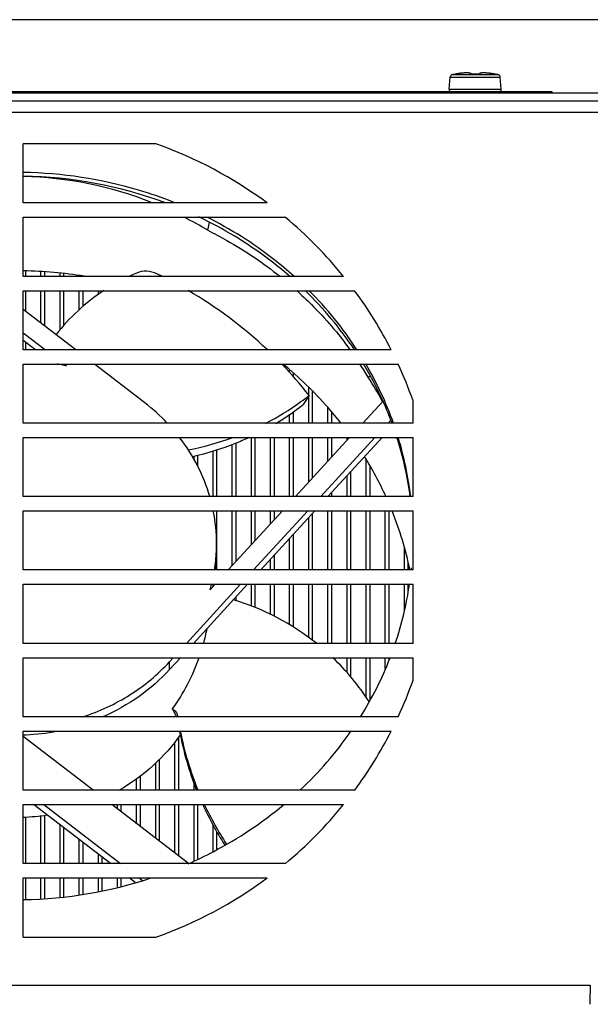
# Model space of a CAD drawing. Header units: millimetres. Extents: x 0 to 420, y 0 to 297.
# Tile 26 of 49: x 140 to 158, y 220 to 251. Entities that reach past the tile are written whole.
import ezdxf

# ---------------------------------------------------------------- set-up
doc = ezdxf.new("R2010")
doc.units = ezdxf.units.MM
doc.header["$LTSCALE"] = 23.1
doc.layers.get('0').update_dxf_attribs({"linetype": 'CONTINUOUS'})
doc.layers.add('02___PRT_ALL_AXES', color=7, linetype='CONTINUOUS')

msp = doc.modelspace()

# ---------------------------------------------------------------- linework, layer by layer
at = {"color": 7, "linetype": 'CONTINUOUS'}
for p, q in [((162.6588, 251.0755), (135.9588, 251.0755)), ((153.5895, 248.8907), (153.6226, 249.2699)), ((153.6226, 249.2699), (155.1949, 249.2699)), ((153.6935, 249.35), (155.124, 249.35)), ((153.7825, 249.3668), (153.7824, 249.3678)), ((153.7884, 249.3672), (153.7878, 249.3672)), ((153.793, 249.3678), (153.7881, 249.3672)), ((153.7996, 249.3686), (153.7964, 249.3682)), ((153.8052, 249.3694), (153.7996, 249.3686)), ((153.8117, 249.3704), (153.8052, 249.3694)), ((153.8218, 249.372), (153.8117, 249.3704)), ((153.8331, 249.3738), (153.8218, 249.372)), ((153.8446, 249.3757), (153.8331, 249.3738)), ((153.8446, 249.3757), (153.8446, 249.3757)), ((154.2912, 249.3685), (154.291, 249.369)), ((154.2912, 249.3685), (154.291, 249.369)), ((154.3264, 249.3668), (154.3264, 249.3673)), ((154.4911, 249.3668), (154.4911, 249.3673)), ((154.4996, 249.3672), (154.4943, 249.3672)), ((154.5044, 249.3672), (154.4994, 249.3672)), ((154.5093, 249.3673), (154.5044, 249.3672)), ((154.5138, 249.3675), (154.5089, 249.3673)), ((154.5181, 249.3678), (154.5132, 249.3675)), ((154.5533, 249.3908), (154.5455, 249.3869)), ((154.562, 249.3941), (154.5533, 249.3908)), ((154.5717, 249.3968), (154.5619, 249.394)), ((154.5826, 249.3992), (154.5716, 249.3968)), ((154.5949, 249.4012), (154.5826, 249.3992)), ((154.6088, 249.4028), (154.5949, 249.4012)), ((154.6242, 249.4041), (154.6087, 249.4028)), ((154.6414, 249.4049), (154.6241, 249.4041)), ((154.6806, 249.4053), (154.6601, 249.4054)), ((154.703, 249.4049), (154.6806, 249.4053)), ((154.727, 249.4039), (154.7028, 249.4049)), ((154.7527, 249.4024), (154.7268, 249.4039)), ((154.7801, 249.4003), (154.7524, 249.4024)), ((154.8093, 249.3977), (154.7798, 249.4003)), ((154.7995, 249.3986), (154.7982, 249.3987)), ((154.8401, 249.3944), (154.809, 249.3977)), ((154.8206, 249.3965), (154.8178, 249.3968)), ((154.906, 249.3861), (154.8721, 249.3906)), ((154.9414, 249.3808), (154.906, 249.3861)), ((154.9729, 249.3757), (154.9412, 249.3808)), ((154.9729, 249.3757), (154.9729, 249.3757)), ((154.979, 249.3747), (154.9729, 249.3757)), ((154.9919, 249.3726), (154.979, 249.3747)), ((155.0007, 249.3712), (154.9919, 249.3726)), ((155.0085, 249.37), (155.0007, 249.3712)), ((155.0153, 249.369), (155.0085, 249.37)), ((155.0191, 249.3685), (155.0153, 249.369)), ((155.0225, 249.368), (155.0191, 249.3685)), ((155.0245, 249.3678), (155.0225, 249.368)), ((155.029, 249.3672), (155.0245, 249.3678)), ((155.0298, 249.3672), (155.029, 249.3672)), ((155.0351, 249.3678), (155.035, 249.3668)), ((155.2281, 248.8907), (155.1949, 249.2699)), ((153.5895, 248.8907), (155.2281, 248.8907)), ((49.8664, 248.7838), (161.7511, 248.7838)), ((54.8088, 248.8255), (156.8088, 248.8255)), ((156.8088, 248.8255), (156.8088, 248.7838)), ((52.4086, 248.5322), (159.2089, 248.5322)), ((52.4086, 248.1715), (159.2089, 248.1715)), ((144.3948, 247.1755), (140.2338, 247.1755)), ((140.2338, 245.3217), (140.2338, 247.1755)), ((140.2466, 246.153), (140.2338, 246.153)), ((147.8802, 245.3217), (140.2338, 245.3217)), ((140.2338, 244.8716), (148.4525, 244.8716)), ((140.2338, 243.017), (140.2338, 244.8716)), ((146.019, 244.4654), (146.0749, 244.7088)), ((146.019, 244.4654), (146.0749, 244.7088)), ((150.2796, 243.017), (140.2338, 243.017)), ((140.7888, 243.017), (140.7888, 243.1659)), ((141.3888, 243.017), (141.3888, 243.1144)), ((141.9888, 243.017), (141.9888, 243.0425)), ((140.2338, 242.567), (150.6272, 242.567)), ((140.2338, 240.7124), (140.2338, 242.567)), ((140.7888, 241.5512), (140.7888, 242.567)), ((141.3888, 241.3435), (141.3888, 242.567)), ((141.9888, 241.9684), (141.9888, 242.567)), ((142.5888, 242.4503), (142.5888, 242.567)), ((141.8788, 240.7124), (140.2338, 241.9782)), ((140.2338, 241.2485), (140.9304, 240.7124)), ((140.6145, 240.7124), (140.2338, 241.0054)), ((151.773, 240.7124), (140.2338, 240.7124)), ((140.2338, 240.2624), (151.9913, 240.2624)), ((140.2338, 238.4078), (140.2338, 240.2624)), ((141.5152, 240.2624), (141.5891, 240.2056)), ((144.0496, 239.0419), (142.4636, 240.2624)), ((148.5888, 239.9953), (148.5888, 240.0784)), ((151.0488, 239.8529), (151.1158, 239.881)), ((151.0488, 239.8529), (151.1158, 239.8809)), ((149.2031, 239.2798), (149.009, 238.9909)), ((149.1888, 239.2969), (149.1888, 239.5278)), ((149.1888, 238.4078), (149.1888, 239.2584)), ((151.5075, 239.0935), (150.8801, 238.4078)), ((152.4588, 238.4078), (152.4588, 239.1115)), ((148.5888, 238.4078), (148.5888, 238.6884)), ((149.7888, 238.4078), (149.7888, 238.8939)), ((152.4588, 238.4078), (140.2338, 238.4078)), ((151.6759, 238.4078), (151.7597, 238.4994)), ((140.2338, 237.9578), (152.4588, 237.9578)), ((140.2338, 236.1032), (140.2338, 237.9578)), ((146.7888, 236.1032), (146.7888, 237.7407)), ((147.3888, 236.1032), (147.3888, 237.9578)), ((147.9888, 236.1032), (147.9888, 237.9578)), ((148.5888, 236.1032), (148.5888, 237.9578)), ((150.4683, 237.9578), (148.7714, 236.1032)), ((149.1888, 236.5593), (149.1888, 237.9578)), ((149.5672, 236.1032), (151.2641, 237.9578)), ((149.7888, 237.2151), (149.7888, 237.9578)), ((151.4865, 237.9578), (149.7896, 236.1032)), ((150.3888, 237.8708), (150.3888, 237.9578)), ((152.4588, 236.1032), (152.4588, 237.9578)), ((146.1888, 236.1032), (146.1888, 237.5331)), ((145.5888, 237.2689), (145.5888, 237.3694)), ((150.9888, 236.1032), (150.9888, 237.2695)), ((150.3888, 236.1032), (150.3888, 236.758)), ((152.4588, 236.1032), (140.2338, 236.1032)), ((151.5888, 236.1032), (151.5888, 236.1296)), ((140.2338, 235.6532), (152.4588, 235.6532)), ((140.2338, 233.7986), (140.2338, 235.6532)), ((148.3597, 235.6532), (146.6627, 233.7986)), ((146.7888, 233.9363), (146.7888, 235.6532)), ((147.3888, 234.5921), (147.3888, 235.6532)), ((147.4585, 233.7986), (149.1554, 235.6532)), ((149.3779, 235.6532), (147.6809, 233.7986)), ((147.9888, 235.2478), (147.9888, 235.6532)), ((149.7888, 233.7986), (149.7888, 235.6532)), ((150.3888, 233.7986), (150.3888, 235.6532)), ((150.9888, 233.7986), (150.9888, 235.6532)), ((151.5888, 233.7986), (151.5888, 235.6532)), ((152.4588, 233.7986), (152.4588, 235.6532)), ((149.1888, 233.7986), (149.1888, 235.4465)), ((148.5888, 233.7986), (148.5888, 234.7908)), ((152.1888, 233.7986), (152.1888, 234.4834)), ((147.9888, 233.7986), (147.9888, 234.135)), ((152.4588, 233.7986), (140.2338, 233.7986)), ((140.2338, 233.3486), (152.4588, 233.3486)), ((140.2338, 231.494), (140.2338, 233.3486)), ((145.3498, 231.494), (147.0468, 233.3486)), ((147.2692, 233.3486), (145.5722, 231.494)), ((146.251, 233.3486), (146.0934, 233.1763)), ((146.1888, 233.2806), (146.1888, 233.3321)), ((147.3888, 232.6636), (147.3888, 233.3486)), ((147.9888, 232.4019), (147.9888, 233.3486)), ((148.5888, 232.0781), (148.5888, 233.3486)), ((149.1888, 231.6776), (149.1888, 233.3486)), ((149.7888, 231.494), (149.7888, 233.3486)), ((150.3888, 231.494), (150.3888, 233.3486)), ((150.9888, 231.494), (150.9888, 233.3486)), ((151.5888, 231.494), (151.5888, 233.3486)), ((152.1888, 232.5481), (152.1888, 233.3486)), ((152.4588, 231.494), (152.4588, 233.3486)), ((152.4588, 231.494), (140.2338, 231.494)), ((140.2338, 231.044), (152.4588, 231.044)), ((140.2338, 229.1894), (140.2338, 231.044)), ((144.8245, 230.9199), (144.9381, 231.044)), ((145.1605, 231.044), (144.8245, 230.6768)), ((144.8245, 230.6768), (144.8245, 230.9199)), ((150.3888, 230.578), (150.3888, 231.044)), ((150.9888, 229.8022), (150.9888, 231.044)), ((151.5888, 230.6962), (151.5888, 231.044)), ((152.4588, 230.3394), (152.4588, 231.044)), ((151.9917, 229.1894), (140.2338, 229.1894)), ((140.2338, 228.7394), (151.7734, 228.7394)), ((140.2338, 226.8848), (140.2338, 228.7394)), ((142.422, 226.8848), (140.2338, 228.5686)), ((144.9888, 226.8848), (144.9888, 228.3985)), ((144.3888, 226.8848), (144.3888, 227.7397)), ((143.7888, 226.8848), (143.7888, 227.2447)), ((145.5888, 226.8848), (145.5888, 227.1196)), ((150.6278, 226.8848), (140.2338, 226.8848)), ((140.2338, 226.4348), (150.2803, 226.4348)), ((140.2338, 224.5802), (140.2338, 226.4348)), ((142.9672, 224.5802), (140.5571, 226.4348)), ((140.873, 226.4348), (143.2831, 224.5802)), ((145.4112, 224.5846), (143.0068, 226.4348)), ((143.1888, 226.2948), (143.1888, 226.4348)), ((143.7888, 225.833), (143.7888, 226.4348)), ((144.3888, 225.3713), (144.3888, 226.4348)), ((144.9888, 224.9096), (144.9888, 226.4348)), ((145.5888, 224.6693), (145.5888, 226.4348)), ((140.7888, 224.5802), (140.7888, 226.0876)), ((141.3888, 224.5802), (141.3888, 225.7948)), ((146.1888, 224.9556), (146.1888, 225.7957)), ((141.9888, 224.5802), (141.9888, 225.3331)), ((142.5888, 224.5802), (142.5888, 224.8714)), ((148.4535, 224.5802), (140.2338, 224.5802)), ((140.2338, 224.1301), (147.8813, 224.1301)), ((140.2338, 222.2755), (140.2338, 224.1301)), ((140.7888, 223.4788), (140.7888, 224.1301)), ((141.3888, 223.5267), (141.3888, 224.1301)), ((141.9888, 223.599), (141.9888, 224.1301)), ((142.5888, 223.706), (142.5888, 224.1301)), ((143.1888, 223.8281), (143.1888, 224.1301)), ((143.7416, 223.9842), (143.5521, 224.1301)), ((143.868, 224.1301), (143.9713, 224.0506)), ((140.2338, 222.2755), (144.3948, 222.2755)), ((53.599, 220.7616), (158.0185, 220.7616))]:
    msp.add_line(p, q, dxfattribs=at)
at = {"color": 3, "linetype": 'CONTINUOUS'}
for p, q in [((140.3088, 243.017), (140.3088, 243.1816)), ((140.9088, 243.017), (140.9088, 243.1617)), ((141.5088, 243.017), (141.5088, 243.1026)), ((140.3088, 241.9205), (140.3088, 242.567)), ((140.9088, 241.4588), (140.9088, 242.567)), ((141.5088, 241.4803), (141.5088, 242.567)), ((142.1088, 242.0799), (142.1088, 242.567)), ((142.7088, 242.5314), (142.7088, 242.567)), ((140.3088, 240.7124), (140.3088, 240.9477)), ((148.7088, 239.868), (148.7088, 239.9759)), ((149.3088, 238.4078), (149.3088, 239.4096)), ((148.7088, 238.4078), (148.7088, 238.7748)), ((149.9088, 238.4078), (149.9088, 238.7574)), ((146.9088, 236.1032), (146.9088, 237.7884)), ((147.5088, 236.1032), (147.5088, 237.9578)), ((148.1088, 236.1032), (148.1088, 237.9578)), ((148.7088, 236.1032), (148.7088, 237.9578)), ((149.3088, 236.6905), (149.3088, 237.9578)), ((149.9088, 237.3462), (149.9088, 237.9578)), ((146.3088, 236.1032), (146.3088, 237.57)), ((145.7088, 237.0562), (145.7088, 237.3964)), ((150.5088, 236.1032), (150.5088, 236.8892)), ((151.1088, 236.1032), (151.1088, 237.0647)), ((149.9088, 236.1032), (149.9088, 236.2334)), ((146.3088, 233.7986), (146.3088, 235.6532)), ((146.9088, 234.0675), (146.9088, 235.6532)), ((147.5088, 234.7232), (147.5088, 235.6532)), ((148.1088, 235.379), (148.1088, 235.6532)), ((149.3088, 233.7986), (149.3088, 235.5777)), ((149.9088, 233.7986), (149.9088, 235.6532)), ((150.5088, 233.7986), (150.5088, 235.6532)), ((151.1088, 233.7986), (151.1088, 235.6532)), ((151.7088, 233.7986), (151.7088, 235.6532)), ((148.7088, 233.7986), (148.7088, 234.9219)), ((148.1088, 233.7986), (148.1088, 234.2662)), ((152.3088, 233.7986), (152.3088, 234.0266)), ((147.5088, 232.6163), (147.5088, 233.3486)), ((148.1088, 232.3445), (148.1088, 233.3486)), ((148.7088, 232.0055), (148.7088, 233.3486)), ((149.3088, 231.5842), (149.3088, 233.3486)), ((149.9088, 231.494), (149.9088, 233.3486)), ((150.5088, 231.494), (150.5088, 233.3486)), ((151.1088, 231.494), (151.1088, 233.3486)), ((151.7088, 231.494), (151.7088, 233.3486)), ((152.3088, 233.1551), (152.3088, 233.3486)), ((146.9088, 232.8313), (146.9088, 232.9547)), ((150.5088, 230.434), (150.5088, 231.044)), ((151.1088, 229.7167), (151.1088, 231.044)), ((151.7088, 230.9623), (151.7088, 231.044)), ((145.1088, 226.8848), (145.1088, 228.5661)), ((144.5088, 226.8848), (144.5088, 227.8597)), ((143.9088, 226.8848), (143.9088, 227.3289)), ((143.3088, 226.8848), (143.3088, 226.9311)), ((143.3088, 226.2024), (143.3088, 226.4348)), ((143.9088, 225.7407), (143.9088, 226.4348)), ((144.5088, 225.279), (144.5088, 226.4348)), ((145.1088, 224.8173), (145.1088, 226.4348)), ((145.7088, 224.7266), (145.7088, 226.4348)), ((140.3088, 224.5802), (140.3088, 226.0483)), ((140.9088, 224.5802), (140.9088, 226.1019)), ((141.5088, 224.5802), (141.5088, 225.7024)), ((146.3088, 225.0209), (146.3088, 225.5724)), ((142.1088, 224.5802), (142.1088, 225.2407)), ((142.7088, 224.5802), (142.7088, 224.779)), ((140.3088, 223.4595), (140.3088, 224.1301)), ((140.9088, 223.4837), (140.9088, 224.1301)), ((141.5088, 223.5411), (141.5088, 224.1301)), ((142.1088, 223.6134), (142.1088, 224.1301)), ((142.7088, 223.7304), (142.7088, 224.1301)), ((143.3088, 223.8592), (143.3088, 224.1301))]:
    msp.add_line(p, q, dxfattribs=at)
at = {"color": 7, "linetype": 'CONTINUOUS'}
for points in [[(153.7964, 249.3682), (153.7936, 249.3678), (153.793, 249.3678)], [(154.291, 249.369), (154.2856, 249.3763), (154.2793, 249.3821), (154.2721, 249.3869), (154.2643, 249.3908), (154.2556, 249.394), (154.2459, 249.3968), (154.235, 249.3992), (154.2227, 249.4012), (154.2088, 249.4028), (154.1934, 249.4041), (154.1763, 249.4049), (154.1574, 249.4054), (154.1369, 249.4053), (154.1147, 249.4049), (154.0908, 249.4039), (154.0651, 249.4024), (154.0377, 249.4003), (154.0086, 249.3977), (153.9778, 249.3945), (153.9454, 249.3906), (153.9115, 249.3861), (153.8763, 249.3808), (153.8446, 249.3757)], [(154.2934, 249.3683), (154.2904, 249.3686), (154.2879, 249.369), (154.2857, 249.3693), (154.284, 249.3697), (154.2827, 249.3699), (154.2819, 249.3701)], [(154.3506, 249.3678), (154.3228, 249.3672), (154.3179, 249.3672), (154.3131, 249.3672), (154.3086, 249.3673), (154.3043, 249.3675), (154.3004, 249.3677), (154.2967, 249.368), (154.2934, 249.3683)], [(154.4947, 249.3672), (154.4673, 249.3678), (154.4382, 249.3681), (154.409, 249.3683), (154.3798, 249.3681), (154.3506, 249.3678)], [(154.5263, 249.3685), (154.5241, 249.3683), (154.5208, 249.368), (154.5172, 249.3677)], [(154.5286, 249.3688), (154.5255, 249.3685), (154.522, 249.3681), (154.5181, 249.3678)], [(154.5319, 249.3763), (154.5265, 249.369), (154.5263, 249.3685)], [(154.5359, 249.3702), (154.5357, 249.3702), (154.5348, 249.3699), (154.5333, 249.3696), (154.5312, 249.3692), (154.5286, 249.3688)], [(154.5454, 249.3869), (154.5383, 249.3821), (154.5319, 249.3763)], [(154.6808, 249.4053), (154.6602, 249.4054), (154.6413, 249.4049)], [(154.9064, 249.386), (154.8725, 249.3905), (154.8398, 249.3945)]]:
    msp.add_lwpolyline(points, dxfattribs=at)
for centre, radius, start, end in [((153.7123, 249.262), 0.09, 102.03939, 175), ((154.4088, 245.9965), 3.429, 100.52557, 102.03939), ((153.7878, 249.3383), 0.03, 80.06063, 100.52557), ((153.788, 249.3372), 0.0301, 89.32494, 100.48603), ((154.2685, 246.856), 2.5551, 99.387, 99.54973), ((154.2683, 246.8573), 2.5538, 98.99359, 99.38712), ((154.2663, 246.8703), 2.5406, 98.66817, 98.99362), ((154.2625, 246.895), 2.5157, 98.13513, 98.66877), ((154.2574, 246.9307), 2.4795, 97.8786, 98.13463), ((154.2508, 246.9784), 2.4314, 97.37737, 97.87959), ((154.2427, 247.0413), 2.368, 97.03714, 97.37681), ((154.234, 247.1119), 2.2969, 96.57622, 97.03791), ((154.2243, 247.1956), 2.2126, 96.18233, 96.576), ((154.2153, 247.2793), 2.1284, 95.7862, 96.18248), ((154.2049, 247.3823), 2.0249, 95.26718, 95.7874), ((154.1977, 247.4593), 1.9475, 95.12284, 95.26481), ((154.2664, 249.3453), 0.0304, 53.00687, 92.09246), ((154.3176, 249.7331), 0.3664, 270.45885, 271.3724), ((154.4088, 245.9301), 3.4376, 88.62737, 91.37251), ((154.4999, 249.7323), 0.3656, 268.62695, 269.55635), ((154.5511, 249.3453), 0.0304, 87.91064, 126.99322), ((154.612, 247.3761), 2.0312, 84.18596, 84.70525), ((154.5938, 247.1999), 2.2082, 83.30429, 84.10346), ((154.5828, 247.106), 2.3028, 83.02905, 83.30624), ((154.5753, 247.0446), 2.3647, 82.58239, 83.02844), ((154.5664, 246.9764), 2.4334, 82.14641, 82.58258), ((154.5602, 246.9313), 2.479, 81.86086, 82.14705), ((154.555, 246.895), 2.5157, 81.3116, 81.86043), ((154.5516, 246.8724), 2.5385, 80.99742, 81.31219), ((154.549, 246.8565), 2.5546, 80.60882, 80.99738), ((154.5482, 246.8516), 2.5596, 80.45024, 80.60899), ((155.0297, 249.3383), 0.03, 79.47443, 99.93883), ((155.0296, 249.3372), 0.0301, 79.51148, 90.67187), ((154.4088, 245.9965), 3.429, 77.96061, 79.47443), ((155.1052, 249.262), 0.09, 5, 77.96061), ((153.6492, 248.8855), 0.06, 175, 270), ((155.1683, 248.8855), 0.06, 270, 5), ((140.0088, 234.7255), 13.2, 53.39323, 70.59296), ((140.0088, 234.7255), 13.2, 38.91349, 50.23248), ((140.009, 229.5035), 13.6879, 81.02613, 89.03576), ((146.378, 237.02), 6.6274, 112.96735, 115.10723), ((138.5146, 230.8109), 13.6303, 63.6073, 64.32169), ((138.4761, 230.7287), 13.7208, 46.71147, 59.67109), ((140.0088, 234.7255), 13.2, 26.97202, 36.44532), ((140.023, 233.6293), 6.7602, 76.60511, 79.07706), ((138.7193, 230.9727), 13.3761, 38.39215, 44.00481), ((141.3262, 234.0804), 11.3071, 30.69821, 33.16566), ((140.0088, 234.7255), 13.2, 19.40704, 24.80078), ((144.064, 245.819), 8.317, 305.91864, 308.16346), ((140.3586, 234.2389), 6.0574, 43.52064, 52.45852), ((143.9333, 246.0088), 8.5473, 297.1387, 305.88254), ((143.8248, 245.5894), 8.3914, 301.07013, 308.15531), ((143.6356, 246.7372), 9.3359, 280.94546, 289.83685), ((141.4803, 231.4931), 11.1288, 24.48821, 31.79509), ((140.9785, 234.6234), 5.3168, 0.02312, 11.16966), ((141.8156, 231.6298), 10.7665, 11.62793, 21.94625), ((141.0071, 234.6257), 5.2882, 357.35139, 359.99927), ((140.99, 234.6269), 5.3053, 351.0162, 357.34694), ((140.999, 234.3829), 5.2963, 353.66474, 359.99599), ((140.9268, 234.6396), 5.3698, 344.18699, 346.08592), ((140.9548, 234.39), 5.3411, 347.84006, 348.75412), ((144.6026, 225.4611), 7.7276, 51.36364, 73.30645), ((144.6604, 225.5314), 7.6364, 32.77278, 46.21927), ((140.0088, 234.7255), 13.2, 335.20334, 340.59296), ((144.7962, 229.0633), 0.2811, 26.66056, 43.46323), ((154.9642, 230.693), 10.0001, 188.44976, 188.64872), ((140.0082, 235.4813), 6.8639, 271.89506, 272.63285), ((140.0099, 235.4518), 6.8343, 272.63042, 280.78721), ((155.0426, 230.5984), 10.0802, 190.63546, 201.61826), ((155.0448, 230.7102), 10.0825, 191.27983, 202.30617), ((140.0088, 234.7255), 13.2, 323.55932, 333.03217), ((155.075, 230.6169), 10.1172, 204.43402, 212.61644), ((155.077, 230.729), 10.1195, 205.12251, 213.1591), ((140.0088, 234.7255), 13.2, 309.77336, 321.09131), ((140.0089, 232.6852), 6.6489, 271.93979, 278.39241), ((140.0088, 234.7255), 13.2, 289.40704, 306.61303), ((170.8637, 220.1797), 12.8584, 177.40634, 180.07241)]:
    msp.add_arc(centre, radius, start, end, dxfattribs=at)
for centre, major_axis, ratio, start_param, end_param in [((140.0088, 232.2883), (0, 13.8647), 0.9066185, -0.3467878, -0.0179091), ((140.0088, 232.2883), (0, 13.8647), 0.9066185, -0.4985399, -0.4331104), ((140.0088, 232.2883), (10.8628, 7.8201), 0.8087961, -0.1107419, -0.0287279), ((140.0088, 233.1655), (0, 6.2509), 0.9766535, -1.8416229, -1.765622), ((140.0088, 233.1655), (0, 6.2509), 0.9766535, -2.2106964, -1.9172271)]:
    msp.add_ellipse(centre, major_axis=major_axis, ratio=ratio, start_param=start_param, end_param=end_param, dxfattribs=at)
for points, knots in [([(153.7825, 249.3668), (153.7825, 249.3667), (153.7828, 249.3667), (153.7833, 249.3667), (153.7843, 249.3667), (153.7862, 249.3669), (153.7895, 249.3672), (153.7923, 249.3676), (153.794, 249.3678)], [0, 0, 0, 0, 0.0184332, 0.067126, 0.1472777, 0.2586189, 0.5720661, 1, 1, 1, 1]), ([(153.794, 249.3678), (153.7973, 249.3683), (153.8142, 249.3707), (153.8311, 249.3734), (153.8446, 249.3757)], [0, 0, 0, 0, 0.1965636, 1, 1, 1, 1]), ([(154.2653, 249.3757), (154.2656, 249.3773), (154.2655, 249.3807), (154.2628, 249.3855), (154.2579, 249.3896), (154.2476, 249.3949), (154.2292, 249.3997), (154.2011, 249.4035), (154.1656, 249.4054), (154.1233, 249.4053), (154.0753, 249.4032), (154.0415, 249.4007), (154.0238, 249.3991)], [0, 0, 0, 0, 0.019166, 0.0391841, 0.0633697, 0.0936754, 0.1757606, 0.2880201, 0.4295149, 0.5977833, 0.7893494, 1, 1, 1, 1]), ([(154.2653, 249.3757), (154.2652, 249.3749), (154.2662, 249.3734), (154.2681, 249.3724), (154.2717, 249.3709), (154.2777, 249.3695), (154.2829, 249.3687), (154.2859, 249.3683)], [0, 0, 0, 0, 0.1060648, 0.1903143, 0.3008251, 0.6012854, 1, 1, 1, 1]), ([(154.2859, 249.3683), (154.2885, 249.368), (154.3, 249.3669), (154.3116, 249.3666), (154.3206, 249.3667)], [0, 0, 0, 0, 0.2220104, 1, 1, 1, 1]), ([(154.497, 249.3667), (154.5002, 249.3666), (154.5118, 249.3667), (154.5234, 249.3673), (154.5318, 249.3684)], [0, 0, 0, 0, 0.2725123, 1, 1, 1, 1]), ([(154.5318, 249.3684), (154.5348, 249.3687), (154.54, 249.3695), (154.5459, 249.3709), (154.5494, 249.3724), (154.5513, 249.3735), (154.5524, 249.3749), (154.5522, 249.3757)], [0, 0, 0, 0, 0.3986581, 0.6989653, 0.8094193, 0.8937028, 1, 1, 1, 1]), ([(154.7982, 249.3987), (154.7802, 249.4003), (154.7459, 249.403), (154.697, 249.4052), (154.654, 249.4054), (154.6177, 249.4036), (154.5891, 249.3999), (154.5703, 249.3951), (154.5598, 249.3897), (154.5548, 249.3856), (154.552, 249.3808), (154.5519, 249.3773), (154.5522, 249.3757)], [0, 0, 0, 0, 0.2103641, 0.4018805, 0.570264, 0.7119558, 0.8244164, 0.9066275, 0.9369402, 0.961077, 0.9809847, 1, 1, 1, 1]), ([(154.9729, 249.3757), (154.9778, 249.3749), (154.9947, 249.3721), (155.0116, 249.3694), (155.0237, 249.3678)], [0, 0, 0, 0, 0.2886763, 1, 1, 1, 1]), ([(155.0237, 249.3678), (155.0253, 249.3676), (155.0281, 249.3672), (155.0314, 249.3669), (155.0333, 249.3667), (155.0342, 249.3667), (155.0347, 249.3667), (155.035, 249.3667), (155.035, 249.3668)], [0, 0, 0, 0, 0.4280498, 0.7414525, 0.8527525, 0.9328721, 0.9815485, 1, 1, 1, 1]), ([(146.019, 244.4654), (146.2209, 244.3646), (147.0127, 243.9432), (147.7601, 243.4383), (148.2836, 243.0184)], [0, 0, 0, 0, 0.2516674, 1, 1, 1, 1]), ([(144.4208, 243.095), (144.3219, 243.1426), (144.1082, 243.1991), (143.8885, 243.1629), (143.792, 243.122)], [0, 0, 0, 0, 0.5116341, 1, 1, 1, 1]), ([(142.7587, 242.5705), (142.4727, 242.3825), (141.9323, 241.9612), (141.4693, 241.4558), (141.2619, 241.187)], [0, 0, 0, 0, 0.5020136, 1, 1, 1, 1]), ([(148.8121, 242.5694), (148.968, 242.4292), (149.5725, 241.8563), (150.117, 241.2199), (150.4823, 240.7152)], [0, 0, 0, 0, 0.251823, 1, 1, 1, 1]), ([(150.2007, 238.4109), (150.0673, 238.5804), (149.5115, 239.2476), (148.8817, 239.8527), (148.3767, 240.2659)], [0, 0, 0, 0, 0.2484313, 1, 1, 1, 1]), ([(146.0852, 236.1034), (145.9889, 236.4363), (145.7297, 237.0889), (145.3527, 237.6809), (145.1382, 237.9586)], [0, 0, 0, 0, 0.4968857, 1, 1, 1, 1]), ([(147.3105, 237.9542), (147.17, 237.8894), (146.5967, 237.6429), (145.9977, 237.4568), (145.5405, 237.3514)], [0, 0, 0, 0, 0.2480263, 1, 1, 1, 1]), ([(142.0958, 229.1875), (142.6181, 229.3561), (143.6152, 229.8193), (144.4616, 230.5232), (144.8245, 230.9199)], [0, 0, 0, 0, 0.5051798, 1, 1, 1, 1]), ([(144.8245, 230.6768), (144.5363, 230.3619), (143.8844, 229.7881), (143.1289, 229.3613), (142.7315, 229.1862)], [0, 0, 0, 0, 0.4956961, 1, 1, 1, 1]), ([(144.9059, 229.4329), (144.9484, 229.4148), (145.0254, 229.3569), (145.0648, 229.2688), (145.0727, 229.2235)], [0, 0, 0, 0, 0.5012826, 1, 1, 1, 1]), ([(144.9059, 229.4329), (144.9152, 229.4197), (144.9515, 229.3637), (144.9811, 229.3034), (145.0002, 229.2566)], [0, 0, 0, 0, 0.2423002, 1, 1, 1, 1]), ([(145.1661, 228.6391), (144.9194, 228.2818), (144.3344, 227.617), (143.6168, 227.0997), (143.2323, 226.8804)], [0, 0, 0, 0, 0.4951825, 1, 1, 1, 1])]:
    msp.add_open_spline(points, degree=3, knots=knots, dxfattribs=at)
at = {"layer": '02___PRT_ALL_AXES', "color": 7, "linetype": 'CONTINUOUS'}
for centre, radius, start, end in [((140.0288, 232.7728), 13.3895, 69.70974, 89.12236), ((141.0326, 234.2945), 11.5398, 33.81943, 45.84495), ((141.0623, 234.4376), 11.502, 33.07989, 45.02578), ((141.4385, 234.5612), 11.0538, 24.2302, 31.07052), ((141.5709, 234.7478), 10.9057, 19.62717, 30.40402), ((141.6385, 234.6536), 10.8336, 20.29039, 24.21836), ((141.8459, 234.7242), 10.6144, 7.47125, 17.75056), ((141.8569, 234.8465), 10.6031, 6.74826, 17.07211), ((141.9373, 234.8691), 10.5215, 354.20311, 354.52889), ((141.8302, 234.8898), 10.6306, 341.35272, 351.65601), ((141.4517, 235.0395), 11.0378, 327.98894, 338.77102), ((140.9204, 235.4107), 11.6863, 313.12494, 325.15408), ((140.013, 236.9336), 13.4861, 270.93838, 288.29594)]:
    msp.add_arc(centre, radius, start, end, dxfattribs=at)
for points, knots in [([(144.9863, 245.33), (144.6115, 245.4799), (143.0798, 246.0122), (141.4506, 246.2601), (140.2339, 246.2804)], [0, 0, 0, 0, 0.2491204, 1, 1, 1, 1]), ([(148.5827, 243.0236), (148.3705, 243.2085), (147.4895, 243.9235), (146.5092, 244.5152), (145.7391, 244.8813)], [0, 0, 0, 0, 0.2481679, 1, 1, 1, 1]), ([(148.7217, 243.0203), (148.5179, 243.2034), (147.6722, 243.9128), (146.7302, 244.5066), (145.9888, 244.8789)], [0, 0, 0, 0, 0.2481818, 1, 1, 1, 1]), ([(145.4044, 224.5754), (145.6756, 224.695), (146.734, 225.2055), (147.7217, 225.8634), (148.3956, 226.4267)], [0, 0, 0, 0, 0.252369, 1, 1, 1, 1])]:
    msp.add_open_spline(points, degree=3, knots=knots, dxfattribs=at)

doc.saveas('drawing.dxf')
